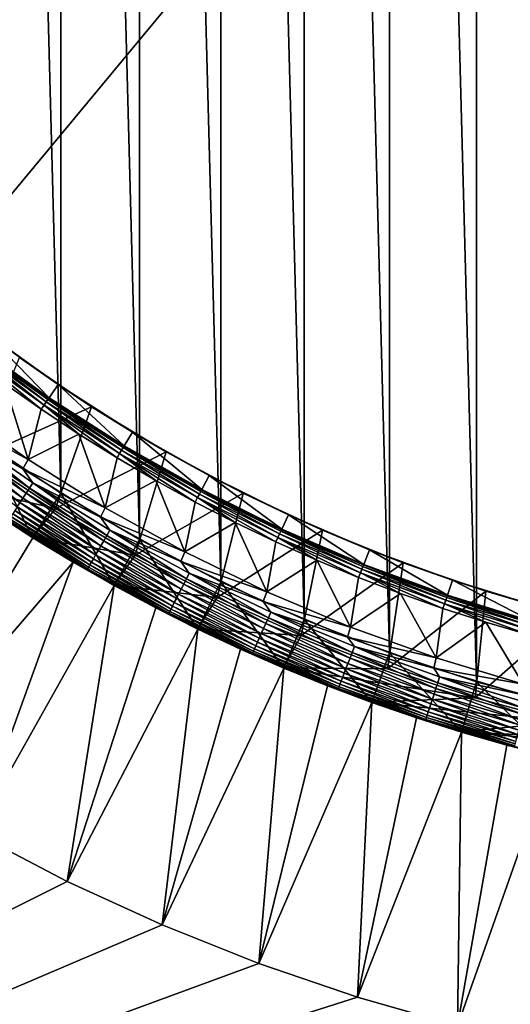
# Model space of a CAD drawing. Header units: metres. Extents: x -24 to 236, y -24 to 24.
# Tile 173 of 256: x 150.94 to 155.6, y -18.72 to -9.36. Entities that reach past the tile are written whole.
import ezdxf

# ---------------------------------------------------------------- set-up
doc = ezdxf.new("R2010")
doc.units = ezdxf.units.M
doc.layers.add('solid_10392024', color=7, linetype='CONTINUOUS')

msp = doc.modelspace()

# ---------------------------------------------------------------- linework, layer by layer
at = {"layer": 'solid_10392024'}
for points in [[(140.5, -23.5), (140.5, 23.5), (179.5, 23.5)], [(179.5, -23.5), (140.5, -23.5), (179.5, 23.5)], [(156.119751, -15.882889, 45.650002), (156.119751, 15.882889, 45.650002), (155.279755, 15.653799, 45.650002)], [(155.279755, -15.653799, 45.650002), (155.279755, 15.653799, 45.650002), (154.453445, 15.38045, 45.650002)], [(155.279755, -15.653799, 45.650002), (156.119751, -15.882889, 45.650002), (155.279755, 15.653799, 45.650002)], [(154.453445, -15.38045, 45.650002), (154.453445, 15.38045, 45.650002), (153.642838, 15.063484, 45.650002)], [(154.453445, -15.38045, 45.650002), (155.279755, -15.653799, 45.650002), (154.453445, 15.38045, 45.650002)], [(153.642838, -15.063484, 45.650002), (153.642838, 15.063484, 45.650002), (152.849976, 14.703731, 45.650002)], [(153.642838, -15.063484, 45.650002), (154.453445, -15.38045, 45.650002), (153.642838, 15.063484, 45.650002)], [(152.849976, -14.703731, 45.650002), (152.849976, 14.703731, 45.650002), (152.077759, 14.302468, 45.650002)], [(152.849976, -14.703731, 45.650002), (153.642838, -15.063484, 45.650002), (152.849976, 14.703731, 45.650002)], [(152.077759, -14.302468, 45.650002), (152.077759, 14.302468, 45.650002), (151.327484, 13.860375, 45.650002)], [(152.077759, -14.302468, 45.650002), (152.849976, -14.703731, 45.650002), (152.077759, 14.302468, 45.650002)], [(151.327484, -13.860375, 45.650002), (151.327484, 13.860375, 45.650002), (150.602234, 13.379261, 45.650002)], [(151.327484, -13.860375, 45.650002), (152.077759, -14.302468, 45.650002), (151.327484, 13.860375, 45.650002)], [(150.602234, -13.379261, 45.650002), (151.327484, -13.860375, 45.650002), (150.602234, 13.379261, 45.650002)], [(150.61972, -12.339368, 30.592821), (150.529083, -12.4589, 30.592821), (151.217484, -12.953371, 30.592821)], [(150.61972, -12.339368, 30.592821), (151.217484, -12.953371, 30.592821), (151.301651, -12.82922, 30.592821)], [(150.61972, -12.339368, 30.592821), (151.301651, -12.82922, 30.592821), (150.934662, -12.572571, 33.650002)], [(150.476624, -12.527784, 30.999844), (151.168839, -13.024996, 30.999844), (150.499359, -12.497871, 30.902037)], [(150.476624, -12.527784, 30.999844), (150.791718, -12.819569, 31.092821), (151.142242, -13.064222, 31.092821)], [(150.476624, -12.527784, 30.999844), (151.142242, -13.064222, 31.092821), (151.168839, -13.024996, 30.999844)], [(150.499359, -12.497871, 30.902037), (151.189926, -12.993896, 30.902037), (150.515793, -12.476271, 30.800835)], [(151.168839, -13.024996, 30.999844), (151.189926, -12.993896, 30.902037), (150.499359, -12.497871, 30.902037)], [(150.515793, -12.476271, 30.800835), (151.205154, -12.971437, 30.800835), (150.525711, -12.463218, 30.69735)], [(151.189926, -12.993896, 30.902037), (151.205154, -12.971437, 30.800835), (150.515793, -12.476271, 30.800835)], [(150.525711, -12.463218, 30.69735), (151.214355, -12.957867, 30.69735), (150.529083, -12.4589, 30.592821)], [(151.205154, -12.971437, 30.800835), (151.214355, -12.957867, 30.69735), (150.525711, -12.463218, 30.69735)], [(151.214355, -12.957867, 30.69735), (151.217484, -12.953371, 30.592821), (150.529083, -12.4589, 30.592821)], [(150.934662, -12.572571, 33.650002), (151.62056, -13.039742, 33.650002), (150.545547, -13.522693, 32.650002)], [(151.301651, -12.82922, 30.592821), (151.62056, -13.039742, 33.650002), (150.934662, -12.572571, 33.650002)], [(150.791718, -12.819569, 31.092821), (150.309143, -13.044147, 31.9), (151.016891, -13.541283, 31.9)], [(151.142242, -13.064222, 31.092821), (150.791718, -12.819569, 31.092821), (151.016891, -13.541283, 31.9)], [(151.301651, -12.82922, 30.592821), (151.217484, -12.953371, 30.592821), (151.93161, -13.409826, 30.592821)], [(151.301651, -12.82922, 30.592821), (151.93161, -13.409826, 30.592821), (152.008743, -13.281178, 30.592821)], [(151.301651, -12.82922, 30.592821), (152.008743, -13.281178, 30.592821), (151.62056, -13.039742, 33.650002)], [(151.168839, -13.024996, 30.999844), (151.886948, -13.484003, 30.999844), (151.189926, -12.993896, 30.902037)], [(151.189926, -12.993896, 30.902037), (151.906311, -13.451808, 30.902037), (151.205154, -12.971437, 30.800835)], [(151.886948, -13.484003, 30.999844), (151.906311, -13.451808, 30.902037), (151.189926, -12.993896, 30.902037)], [(151.205154, -12.971437, 30.800835), (151.920303, -13.428557, 30.800835), (151.214355, -12.957867, 30.69735)], [(151.906311, -13.451808, 30.902037), (151.920303, -13.428557, 30.800835), (151.205154, -12.971437, 30.800835)], [(151.214355, -12.957867, 30.69735), (151.928757, -13.414509, 30.69735), (151.217484, -12.953371, 30.592821)], [(151.920303, -13.428557, 30.800835), (151.928757, -13.414509, 30.69735), (151.214355, -12.957867, 30.69735)], [(151.928757, -13.414509, 30.69735), (151.93161, -13.409826, 30.592821), (151.217484, -12.953371, 30.592821)], [(151.016891, -13.541283, 31.9), (150.309143, -13.044147, 31.9), (150.255203, -13.128646, 31.9)], [(151.62056, -13.039742, 33.650002), (151.277817, -14.006197, 32.650002), (150.545547, -13.522693, 32.650002)], [(151.499252, -13.299294, 31.092821), (151.142242, -13.064222, 31.092821), (151.016891, -13.541283, 31.9)], [(151.168839, -13.024996, 30.999844), (151.142242, -13.064222, 31.092821), (151.499252, -13.299294, 31.092821)], [(151.168839, -13.024996, 30.999844), (151.499252, -13.299294, 31.092821), (151.862518, -13.524612, 31.092821)], [(151.168839, -13.024996, 30.999844), (151.862518, -13.524612, 31.092821), (151.886948, -13.484003, 30.999844)], [(151.62056, -13.039742, 33.650002), (152.330566, -13.469591, 33.650002), (151.277817, -14.006197, 32.650002)], [(152.008743, -13.281178, 30.592821), (152.330566, -13.469591, 33.650002), (151.62056, -13.039742, 33.650002)], [(151.016891, -13.541283, 31.9), (150.255203, -13.128646, 31.9), (150.968201, -13.628978, 31.9)], [(150.354294, -13.276186, 31.896355), (150.968201, -13.628978, 31.9), (150.255203, -13.128646, 31.9)], [(150.354294, -13.276186, 31.896355), (150.319336, -13.324281, 31.885456), (151.029953, -13.812667, 31.885456)], [(151.062332, -13.762809, 31.896355), (150.968201, -13.628978, 31.9), (150.354294, -13.276186, 31.896355)], [(151.062332, -13.762809, 31.896355), (150.354294, -13.276186, 31.896355), (151.029953, -13.812667, 31.885456)], [(152.008743, -13.281178, 30.592821), (151.93161, -13.409826, 30.592821), (152.669388, -13.826949, 30.592821)], [(152.008743, -13.281178, 30.592821), (152.669388, -13.826949, 30.592821), (152.739807, -13.694507, 30.592821)], [(152.008743, -13.281178, 30.592821), (152.739807, -13.694507, 30.592821), (152.330566, -13.469591, 33.650002)], [(150.285431, -13.37096, 31.867466), (150.253036, -13.415543, 31.842644), (150.968506, -13.907273, 31.842644)], [(150.319336, -13.324281, 31.885456), (150.285431, -13.37096, 31.867466), (150.99852, -13.861057, 31.867466)], [(150.99852, -13.861057, 31.867466), (150.285431, -13.37096, 31.867466), (150.968506, -13.907273, 31.842644)], [(150.602234, -13.379261, 45.650002), (150.314896, -13.78845, 45.150002), (151.062317, -14.284269, 45.150002)], [(151.029953, -13.812667, 31.885456), (150.319336, -13.324281, 31.885456), (150.99852, -13.861057, 31.867466)], [(150.602234, -13.379261, 45.650002), (151.062317, -14.284269, 45.150002), (151.327484, -13.860375, 45.650002)], [(151.499252, -13.299294, 31.092821), (151.016891, -13.541283, 31.9), (151.75061, -14.000347, 31.9)], [(151.862518, -13.524612, 31.092821), (151.499252, -13.299294, 31.092821), (151.75061, -14.000347, 31.9)], [(150.253036, -13.415543, 31.842644), (150.222641, -13.457376, 31.811354), (150.940353, -13.95064, 31.811354)], [(150.940353, -13.95064, 31.811354), (150.222641, -13.457376, 31.811354), (150.914444, -13.990524, 31.774055)], [(150.968506, -13.907273, 31.842644), (150.253036, -13.415543, 31.842644), (150.940353, -13.95064, 31.811354)], [(152.330566, -13.469591, 33.650002), (152.03479, -14.450091, 32.650002), (151.277817, -14.006197, 32.650002)], [(151.886948, -13.484003, 30.999844), (152.628845, -13.90346, 30.999844), (151.906311, -13.451808, 30.902037)], [(151.906311, -13.451808, 30.902037), (152.646454, -13.870263, 30.902037), (151.920303, -13.428557, 30.800835)], [(152.628845, -13.90346, 30.999844), (152.646454, -13.870263, 30.902037), (151.906311, -13.451808, 30.902037)], [(151.920303, -13.428557, 30.800835), (152.659164, -13.84629, 30.800835), (151.928757, -13.414509, 30.69735)], [(152.646454, -13.870263, 30.902037), (152.659164, -13.84629, 30.800835), (151.920303, -13.428557, 30.800835)], [(151.928757, -13.414509, 30.69735), (152.66684, -13.831803, 30.69735), (151.93161, -13.409826, 30.592821)], [(152.659164, -13.84629, 30.800835), (152.66684, -13.831803, 30.69735), (151.928757, -13.414509, 30.69735)], [(152.66684, -13.831803, 30.69735), (152.669388, -13.826949, 30.592821), (151.93161, -13.409826, 30.592821)], [(152.330566, -13.469591, 33.650002), (153.062439, -13.860745, 33.650002), (152.03479, -14.450091, 32.650002)], [(152.739807, -13.694507, 30.592821), (153.062439, -13.860745, 33.650002), (152.330566, -13.469591, 33.650002)], [(150.545547, -13.522693, 32.650002), (151.277817, -14.006197, 32.650002), (150.310501, -13.785354, 32.650002)], [(151.75061, -14.000347, 31.9), (151.016891, -13.541283, 31.9), (150.968201, -13.628978, 31.9)], [(152.231735, -13.74001, 31.092821), (151.862518, -13.524612, 31.092821), (151.75061, -14.000347, 31.9)], [(151.886948, -13.484003, 30.999844), (151.862518, -13.524612, 31.092821), (152.231735, -13.74001, 31.092821)], [(151.886948, -13.484003, 30.999844), (152.231735, -13.74001, 31.092821), (152.606659, -13.945332, 31.092821)], [(151.886948, -13.484003, 30.999844), (152.606659, -13.945332, 31.092821), (152.628845, -13.90346, 30.999844)], [(151.75061, -14.000347, 31.9), (150.968201, -13.628978, 31.9), (151.706818, -14.09061, 31.9)], [(151.062332, -13.762809, 31.896355), (151.706818, -14.09061, 31.9), (150.968201, -13.628978, 31.9)], [(152.231735, -13.74001, 31.092821), (151.75061, -14.000347, 31.9), (152.507248, -14.419477, 31.9)], [(152.606659, -13.945332, 31.092821), (152.231735, -13.74001, 31.092821), (152.507248, -14.419477, 31.9)], [(152.739807, -13.694507, 30.592821), (152.669388, -13.826949, 30.592821), (153.428696, -14.203531, 30.592821)], [(152.739807, -13.694507, 30.592821), (153.428696, -14.203531, 30.592821), (153.491714, -14.067415, 30.592821)], [(152.739807, -13.694507, 30.592821), (153.491714, -14.067415, 30.592821), (153.062439, -13.860745, 33.650002)], [(151.277817, -14.006197, 32.650002), (151.057983, -14.281544, 32.650002), (150.310501, -13.785354, 32.650002)], [(150.314896, -13.78845, 45.150002), (150.310501, -13.785354, 32.650002), (151.057983, -14.281544, 32.650002)], [(151.062317, -14.284269, 45.150002), (150.314896, -13.78845, 45.150002), (151.057983, -14.281544, 32.650002)], [(151.029953, -13.812667, 31.885456), (150.99852, -13.861057, 31.867466), (151.736298, -14.313162, 31.867466)], [(151.062332, -13.762809, 31.896355), (151.029953, -13.812667, 31.885456), (151.765137, -14.263193, 31.885456)], [(151.765137, -14.263193, 31.885456), (151.029953, -13.812667, 31.885456), (151.736298, -14.313162, 31.867466)], [(151.794861, -14.211709, 31.896355), (151.706818, -14.09061, 31.9), (151.062332, -13.762809, 31.896355)], [(151.794861, -14.211709, 31.896355), (151.062332, -13.762809, 31.896355), (151.765137, -14.263193, 31.885456)], [(152.646454, -13.870263, 30.902037), (153.408157, -14.248034, 30.902037), (152.659164, -13.84629, 30.800835)], [(152.659164, -13.84629, 30.800835), (153.419556, -14.223408, 30.800835), (152.66684, -13.831803, 30.69735)], [(153.408157, -14.248034, 30.902037), (153.419556, -14.223408, 30.800835), (152.659164, -13.84629, 30.800835)], [(152.66684, -13.831803, 30.69735), (153.426437, -14.208528, 30.69735), (152.669388, -13.826949, 30.592821)], [(153.419556, -14.223408, 30.800835), (153.426437, -14.208528, 30.69735), (152.66684, -13.831803, 30.69735)], [(153.426437, -14.208528, 30.69735), (153.428696, -14.203531, 30.592821), (152.669388, -13.826949, 30.592821)], [(150.968506, -13.907273, 31.842644), (150.940353, -13.95064, 31.811354), (151.682892, -14.405666, 31.811354)], [(150.99852, -13.861057, 31.867466), (150.968506, -13.907273, 31.842644), (151.70874, -14.360886, 31.842644)], [(151.70874, -14.360886, 31.842644), (150.968506, -13.907273, 31.842644), (151.682892, -14.405666, 31.811354)], [(151.736298, -14.313162, 31.867466), (150.99852, -13.861057, 31.867466), (151.70874, -14.360886, 31.842644)], [(151.327484, -13.860375, 45.650002), (151.062317, -14.284269, 45.150002), (151.835464, -14.73984, 45.150002)], [(151.327484, -13.860375, 45.650002), (151.835464, -14.73984, 45.150002), (152.077759, -14.302468, 45.650002)], [(153.062439, -13.860745, 33.650002), (152.814514, -14.853246, 32.650002), (152.03479, -14.450091, 32.650002)], [(152.987, -14.140425, 31.092821), (152.606659, -13.945332, 31.092821), (152.507248, -14.419477, 31.9)], [(152.628845, -13.90346, 30.999844), (152.606659, -13.945332, 31.092821), (152.987, -14.140425, 31.092821)], [(152.628845, -13.90346, 30.999844), (153.39238, -14.282135, 30.999844), (152.646454, -13.870263, 30.902037)], [(152.628845, -13.90346, 30.999844), (152.987, -14.140425, 31.092821), (153.372482, -14.325148, 31.092821)], [(152.628845, -13.90346, 30.999844), (153.372482, -14.325148, 31.092821), (153.39238, -14.282135, 30.999844)], [(153.39238, -14.282135, 30.999844), (153.408157, -14.248034, 30.902037), (152.646454, -13.870263, 30.902037)], [(153.062439, -13.860745, 33.650002), (153.81427, -14.212207, 33.650002), (152.814514, -14.853246, 32.650002)], [(153.491714, -14.067415, 30.592821), (153.81427, -14.212207, 33.650002), (153.062439, -13.860745, 33.650002)], [(150.89119, -14.026342, 31.731291), (150.870911, -14.057571, 31.683683), (151.619141, -14.516086, 31.683683)], [(150.914444, -13.990524, 31.774055), (150.89119, -14.026342, 31.731291), (151.637756, -14.483838, 31.731291)], [(151.637756, -14.483838, 31.731291), (150.89119, -14.026342, 31.731291), (151.619141, -14.516086, 31.683683)], [(150.940353, -13.95064, 31.811354), (150.914444, -13.990524, 31.774055), (151.659103, -14.446852, 31.774055)], [(151.659103, -14.446852, 31.774055), (150.914444, -13.990524, 31.774055), (151.637756, -14.483838, 31.731291)], [(151.682892, -14.405666, 31.811354), (150.940353, -13.95064, 31.811354), (151.659103, -14.446852, 31.774055)], [(151.277817, -14.006197, 32.650002), (152.03479, -14.450091, 32.650002), (151.057983, -14.281544, 32.650002)], [(152.507248, -14.419477, 31.9), (151.75061, -14.000347, 31.9), (151.706818, -14.09061, 31.9)], [(151.062408, -14.284325, 7.2), (150.685318, -14.04134, 7.2), (149.658768, -16.591002, 4.5)], [(150.685318, -14.04134, 31.4), (150.685318, -14.04134, 7.2), (151.062408, -14.284325, 7.2)], [(150.685318, -14.04134, 31.4), (151.062408, -14.284325, 7.2), (151.445831, -14.517186, 7.2)], [(151.445831, -14.517186, 31.4), (150.685318, -14.04134, 31.4), (151.445831, -14.517186, 7.2)], [(150.824768, -14.128609, 31.459608), (150.685318, -14.04134, 31.4), (151.445831, -14.517186, 31.4)], [(150.830673, -14.119534, 31.519072), (150.824768, -14.128609, 31.459608), (151.576782, -14.58944, 31.459608)], [(151.576782, -14.58944, 31.459608), (150.824768, -14.128609, 31.459608), (151.445831, -14.517186, 31.4)], [(150.840424, -14.10451, 31.576794), (150.830673, -14.119534, 31.519072), (151.582199, -14.58007, 31.519072)], [(151.582199, -14.58007, 31.519072), (150.830673, -14.119534, 31.519072), (151.576782, -14.58944, 31.459608)], [(150.853897, -14.083755, 31.631933), (150.840424, -14.10451, 31.576794), (151.591156, -14.564556, 31.576794)], [(151.591156, -14.564556, 31.576794), (150.840424, -14.10451, 31.576794), (151.582199, -14.58007, 31.519072)], [(150.870911, -14.057571, 31.683683), (150.853897, -14.083755, 31.631933), (151.603531, -14.543123, 31.631933)], [(151.603531, -14.543123, 31.631933), (150.853897, -14.083755, 31.631933), (151.591156, -14.564556, 31.576794)], [(151.619141, -14.516086, 31.683683), (150.870911, -14.057571, 31.683683), (151.603531, -14.543123, 31.631933)], [(152.507248, -14.419477, 31.9), (151.706818, -14.09061, 31.9), (152.468765, -14.512166, 31.9)], [(151.794861, -14.211709, 31.896355), (152.468765, -14.512166, 31.9), (151.706818, -14.09061, 31.9)], [(153.491714, -14.067415, 30.592821), (153.428696, -14.203531, 30.592821), (154.207306, -14.538473, 30.592821)], [(153.491714, -14.067415, 30.592821), (154.207306, -14.538473, 30.592821), (154.262848, -14.399126, 30.592821)], [(153.491714, -14.067415, 30.592821), (154.262848, -14.399126, 30.592821), (153.81427, -14.212207, 33.650002)], [(151.794861, -14.211709, 31.896355), (151.765137, -14.263193, 31.885456), (152.522903, -14.674624, 31.885456)], [(152.549896, -14.621656, 31.896355), (152.468765, -14.512166, 31.9), (151.794861, -14.211709, 31.896355)], [(152.549896, -14.621656, 31.896355), (151.794861, -14.211709, 31.896355), (152.522903, -14.674624, 31.885456)], [(152.987, -14.140425, 31.092821), (152.507248, -14.419477, 31.9), (153.28511, -14.797715, 31.9)], [(153.81427, -14.212207, 33.650002), (153.614227, -15.214203, 32.650002), (152.814514, -14.853246, 32.650002)], [(153.372482, -14.325148, 31.092821), (152.987, -14.140425, 31.092821), (153.28511, -14.797715, 31.9)], [(153.408157, -14.248034, 30.902037), (154.189194, -14.584013, 30.902037), (153.419556, -14.223408, 30.800835)], [(153.419556, -14.223408, 30.800835), (154.199234, -14.558806, 30.800835), (153.426437, -14.208528, 30.69735)], [(154.189194, -14.584013, 30.902037), (154.199234, -14.558806, 30.800835), (153.419556, -14.223408, 30.800835)], [(153.426437, -14.208528, 30.69735), (154.205307, -14.543574, 30.69735), (153.428696, -14.203531, 30.592821)], [(154.199234, -14.558806, 30.800835), (154.205307, -14.543574, 30.69735), (153.426437, -14.208528, 30.69735)], [(154.205307, -14.543574, 30.69735), (154.207306, -14.538473, 30.592821), (153.428696, -14.203531, 30.592821)], [(153.81427, -14.212207, 33.650002), (154.583893, -14.52294, 33.650002), (153.614227, -15.214203, 32.650002)], [(154.262848, -14.399126, 30.592821), (154.583893, -14.52294, 33.650002), (153.81427, -14.212207, 33.650002)], [(151.445831, -14.517186, 7.2), (151.062408, -14.284325, 7.2), (149.658768, -16.591002, 4.5)], [(152.03479, -14.450091, 32.650002), (151.830887, -14.737297, 32.650002), (151.057983, -14.281544, 32.650002)], [(151.062317, -14.284269, 45.150002), (151.057983, -14.281544, 32.650002), (151.830887, -14.737297, 32.650002)], [(151.835464, -14.73984, 45.150002), (151.062317, -14.284269, 45.150002), (151.830887, -14.737297, 32.650002)], [(151.736298, -14.313162, 31.867466), (151.70874, -14.360886, 31.842644), (152.471695, -14.775135, 31.842644)], [(151.765137, -14.263193, 31.885456), (151.736298, -14.313162, 31.867466), (152.496704, -14.726035, 31.867466)], [(152.496704, -14.726035, 31.867466), (151.736298, -14.313162, 31.867466), (152.471695, -14.775135, 31.842644)], [(152.522903, -14.674624, 31.885456), (151.765137, -14.263193, 31.885456), (152.496704, -14.726035, 31.867466)], [(152.077759, -14.302468, 45.650002), (151.835464, -14.73984, 45.150002), (152.631256, -15.153356, 45.150002)], [(152.077759, -14.302468, 45.650002), (152.631256, -15.153356, 45.150002), (152.849976, -14.703731, 45.650002)], [(153.39238, -14.282135, 30.999844), (153.372482, -14.325148, 31.092821), (153.762833, -14.499363, 31.092821)], [(153.39238, -14.282135, 30.999844), (154.175293, -14.618918, 30.999844), (153.408157, -14.248034, 30.902037)], [(153.39238, -14.282135, 30.999844), (153.762833, -14.499363, 31.092821), (154.157745, -14.662945, 31.092821)], [(153.39238, -14.282135, 30.999844), (154.157745, -14.662945, 31.092821), (154.175293, -14.618918, 30.999844)], [(154.175293, -14.618918, 30.999844), (154.189194, -14.584013, 30.902037), (153.408157, -14.248034, 30.902037)], [(151.682892, -14.405666, 31.811354), (151.659103, -14.446852, 31.774055), (152.42662, -14.863582, 31.774055)], [(151.70874, -14.360886, 31.842644), (151.682892, -14.405666, 31.811354), (152.448212, -14.821209, 31.811354)], [(152.448212, -14.821209, 31.811354), (151.682892, -14.405666, 31.811354), (152.42662, -14.863582, 31.774055)], [(152.471695, -14.775135, 31.842644), (151.70874, -14.360886, 31.842644), (152.448212, -14.821209, 31.811354)], [(153.762833, -14.499363, 31.092821), (153.372482, -14.325148, 31.092821), (153.28511, -14.797715, 31.9)], [(154.262848, -14.399126, 30.592821), (154.207306, -14.538473, 30.592821), (155.002975, -14.830788, 30.592821)], [(154.262848, -14.399126, 30.592821), (155.002975, -14.830788, 30.592821), (155.050858, -14.688626, 30.592821)], [(154.262848, -14.399126, 30.592821), (155.050858, -14.688626, 30.592821), (154.583893, -14.52294, 33.650002)], [(151.637756, -14.483838, 31.731291), (151.619141, -14.516086, 31.683683), (152.390335, -14.934813, 31.683683)], [(151.659103, -14.446852, 31.774055), (151.637756, -14.483838, 31.731291), (152.407242, -14.901635, 31.731291)], [(152.407242, -14.901635, 31.731291), (151.637756, -14.483838, 31.731291), (152.390335, -14.934813, 31.683683)], [(152.42662, -14.863582, 31.774055), (151.659103, -14.446852, 31.774055), (152.407242, -14.901635, 31.731291)], [(152.03479, -14.450091, 32.650002), (152.814514, -14.853246, 32.650002), (151.830887, -14.737297, 32.650002)], [(153.28511, -14.797715, 31.9), (152.507248, -14.419477, 31.9), (152.468765, -14.512166, 31.9)], [(153.762833, -14.499363, 31.092821), (153.28511, -14.797715, 31.9), (154.082413, -15.13422, 31.9)], [(154.157745, -14.662945, 31.092821), (153.762833, -14.499363, 31.092821), (154.082413, -15.13422, 31.9)], [(151.445831, -14.517186, 7.2), (149.658768, -16.591002, 4.5), (150.512375, -17.093496, 4.5)], [(151.835312, -14.739758, 7.2), (151.445831, -14.517186, 7.2), (150.512375, -17.093496, 4.5)], [(151.445831, -14.517186, 31.4), (151.445831, -14.517186, 7.2), (151.835312, -14.739758, 7.2)], [(151.445831, -14.517186, 31.4), (151.835312, -14.739758, 7.2), (152.230591, -14.951882, 7.2)], [(152.230591, -14.951882, 31.4), (151.445831, -14.517186, 31.4), (152.230591, -14.951882, 7.2)], [(151.576782, -14.58944, 31.459608), (151.445831, -14.517186, 31.4), (152.230591, -14.951882, 31.4)], [(151.582199, -14.58007, 31.519072), (151.576782, -14.58944, 31.459608), (152.351883, -15.010283, 31.459608)], [(152.351883, -15.010283, 31.459608), (151.576782, -14.58944, 31.459608), (152.230591, -14.951882, 31.4)], [(151.591156, -14.564556, 31.576794), (151.582199, -14.58007, 31.519072), (152.356796, -15.000643, 31.519072)], [(152.356796, -15.000643, 31.519072), (151.582199, -14.58007, 31.519072), (152.351883, -15.010283, 31.459608)], [(151.603531, -14.543123, 31.631933), (151.591156, -14.564556, 31.576794), (152.364929, -14.984681, 31.576794)], [(152.364929, -14.984681, 31.576794), (151.591156, -14.564556, 31.576794), (152.356796, -15.000643, 31.519072)], [(151.619141, -14.516086, 31.683683), (151.603531, -14.543123, 31.631933), (152.37616, -14.96263, 31.631933)], [(152.37616, -14.96263, 31.631933), (151.603531, -14.543123, 31.631933), (152.364929, -14.984681, 31.576794)], [(152.390335, -14.934813, 31.683683), (151.619141, -14.516086, 31.683683), (152.37616, -14.96263, 31.631933)], [(153.28511, -14.797715, 31.9), (152.468765, -14.512166, 31.9), (153.251877, -14.892456, 31.9)], [(152.549896, -14.621656, 31.896355), (153.251877, -14.892456, 31.9), (152.468765, -14.512166, 31.9)], [(154.583893, -14.52294, 33.650002), (154.432495, -15.532308, 32.650002), (153.614227, -15.214203, 32.650002)], [(154.175293, -14.618918, 30.999844), (154.975281, -14.912822, 30.999844), (154.189194, -14.584013, 30.902037)], [(154.189194, -14.584013, 30.902037), (154.987289, -14.877214, 30.902037), (154.199234, -14.558806, 30.800835)], [(154.975281, -14.912822, 30.999844), (154.987289, -14.877214, 30.902037), (154.189194, -14.584013, 30.902037)], [(154.199234, -14.558806, 30.800835), (154.995941, -14.851501, 30.800835), (154.205307, -14.543574, 30.69735)], [(154.987289, -14.877214, 30.902037), (154.995941, -14.851501, 30.800835), (154.199234, -14.558806, 30.800835)], [(154.205307, -14.543574, 30.69735), (155.001175, -14.835963, 30.69735), (154.207306, -14.538473, 30.592821)], [(154.995941, -14.851501, 30.800835), (155.001175, -14.835963, 30.69735), (154.205307, -14.543574, 30.69735)], [(155.001175, -14.835963, 30.69735), (155.002975, -14.830788, 30.592821), (154.207306, -14.538473, 30.592821)], [(154.583893, -14.52294, 33.650002), (155.368896, -14.791985, 33.650002), (154.432495, -15.532308, 32.650002)], [(155.050858, -14.688626, 30.592821), (155.368896, -14.791985, 33.650002), (154.583893, -14.52294, 33.650002)], [(152.522903, -14.674624, 31.885456), (152.496704, -14.726035, 31.867466), (153.277695, -15.098545, 31.867466)], [(152.549896, -14.621656, 31.896355), (152.522903, -14.674624, 31.885456), (153.301163, -15.045835, 31.885456)], [(153.301163, -15.045835, 31.885456), (152.522903, -14.674624, 31.885456), (153.277695, -15.098545, 31.867466)], [(153.325348, -14.991526, 31.896355), (153.251877, -14.892456, 31.9), (152.549896, -14.621656, 31.896355)], [(153.325348, -14.991526, 31.896355), (152.549896, -14.621656, 31.896355), (153.301163, -15.045835, 31.885456)], [(154.556961, -14.815772, 31.092821), (154.157745, -14.662945, 31.092821), (154.082413, -15.13422, 31.9)], [(154.175293, -14.618918, 30.999844), (154.157745, -14.662945, 31.092821), (154.556961, -14.815772, 31.092821)], [(154.175293, -14.618918, 30.999844), (154.556961, -14.815772, 31.092821), (154.960159, -14.957733, 31.092821)], [(154.175293, -14.618918, 30.999844), (154.960159, -14.957733, 31.092821), (154.975281, -14.912822, 30.999844)], [(155.050858, -14.688626, 30.592821), (155.002975, -14.830788, 30.592821), (155.813263, -15.079575, 30.592821)], [(155.050858, -14.688626, 30.592821), (155.813263, -15.079575, 30.592821), (155.853256, -14.935008, 30.592821)], [(155.050858, -14.688626, 30.592821), (155.853256, -14.935008, 30.592821), (155.368896, -14.791985, 33.650002)], [(151.835312, -14.739758, 7.2), (150.512375, -17.093496, 4.5), (151.390289, -17.552074, 4.5)], [(152.230591, -14.951882, 7.2), (151.835312, -14.739758, 7.2), (151.390289, -17.552074, 4.5)], [(152.814514, -14.853246, 32.650002), (152.626923, -15.151241, 32.650002), (151.830887, -14.737297, 32.650002)], [(151.835464, -14.73984, 45.150002), (151.830887, -14.737297, 32.650002), (152.626923, -15.151241, 32.650002)], [(152.631256, -15.153356, 45.150002), (151.835464, -14.73984, 45.150002), (152.626923, -15.151241, 32.650002)], [(152.471695, -14.775135, 31.842644), (152.448212, -14.821209, 31.811354), (153.234253, -15.196126, 31.811354)], [(152.496704, -14.726035, 31.867466), (152.471695, -14.775135, 31.842644), (153.25528, -15.148888, 31.842644)], [(153.25528, -15.148888, 31.842644), (152.471695, -14.775135, 31.842644), (153.234253, -15.196126, 31.811354)], [(153.277695, -15.098545, 31.867466), (152.496704, -14.726035, 31.867466), (153.25528, -15.148888, 31.842644)], [(152.849976, -14.703731, 45.650002), (152.631256, -15.153356, 45.150002), (153.44838, -15.524135, 45.150002)], [(152.849976, -14.703731, 45.650002), (153.44838, -15.524135, 45.150002), (153.642838, -15.063484, 45.650002)], [(152.42662, -14.863582, 31.774055), (152.407242, -14.901635, 31.731291), (153.19754, -15.278587, 31.731291)], [(152.448212, -14.821209, 31.811354), (152.42662, -14.863582, 31.774055), (153.214905, -15.239571, 31.774055)], [(153.214905, -15.239571, 31.774055), (152.42662, -14.863582, 31.774055), (153.19754, -15.278587, 31.731291)], [(153.234253, -15.196126, 31.811354), (152.448212, -14.821209, 31.811354), (153.214905, -15.239571, 31.774055)], [(152.814514, -14.853246, 32.650002), (153.614227, -15.214203, 32.650002), (152.626923, -15.151241, 32.650002)], [(154.082413, -15.13422, 31.9), (153.28511, -14.797715, 31.9), (153.251877, -14.892456, 31.9)], [(154.556961, -14.815772, 31.092821), (154.082413, -15.13422, 31.9), (154.896332, -15.427737, 31.9)], [(155.368896, -14.791985, 33.650002), (155.265976, -15.8063, 32.650002), (154.432495, -15.532308, 32.650002)], [(154.960159, -14.957733, 31.092821), (154.556961, -14.815772, 31.092821), (154.896332, -15.427737, 31.9)], [(154.975281, -14.912822, 30.999844), (155.790024, -15.162984, 30.999844), (154.987289, -14.877214, 30.902037)], [(154.987289, -14.877214, 30.902037), (155.800064, -15.12678, 30.902037), (154.995941, -14.851501, 30.800835)], [(155.790024, -15.162984, 30.999844), (155.800064, -15.12678, 30.902037), (154.987289, -14.877214, 30.902037)], [(154.995941, -14.851501, 30.800835), (155.807327, -15.100635, 30.800835), (155.001175, -14.835963, 30.69735)], [(155.800064, -15.12678, 30.902037), (155.807327, -15.100635, 30.800835), (154.995941, -14.851501, 30.800835)], [(155.001175, -14.835963, 30.69735), (155.811722, -15.084836, 30.69735), (155.002975, -14.830788, 30.592821)], [(155.807327, -15.100635, 30.800835), (155.811722, -15.084836, 30.69735), (155.001175, -14.835963, 30.69735)], [(155.811722, -15.084836, 30.69735), (155.813263, -15.079575, 30.592821), (155.002975, -14.830788, 30.592821)], [(155.368896, -14.791985, 33.650002), (156.167297, -15.018668, 33.650002), (155.265976, -15.8063, 32.650002)], [(155.853256, -14.935008, 30.592821), (156.167297, -15.018668, 33.650002), (155.368896, -14.791985, 33.650002)], [(152.631378, -15.153409, 7.2), (152.230591, -14.951882, 7.2), (151.390289, -17.552074, 4.5)], [(152.230591, -14.951882, 31.4), (152.230591, -14.951882, 7.2), (152.631378, -15.153409, 7.2)], [(152.230591, -14.951882, 31.4), (152.631378, -15.153409, 7.2), (153.037369, -15.344196, 7.2)], [(153.037369, -15.344196, 31.4), (152.230591, -14.951882, 31.4), (153.037369, -15.344196, 7.2)], [(152.351883, -15.010283, 31.459608), (152.230591, -14.951882, 31.4), (153.037369, -15.344196, 31.4)], [(152.37616, -14.96263, 31.631933), (152.364929, -14.984681, 31.576794), (153.159622, -15.363734, 31.576794)], [(152.390335, -14.934813, 31.683683), (152.37616, -14.96263, 31.631933), (153.169693, -15.341125, 31.631933)], [(153.169693, -15.341125, 31.631933), (152.37616, -14.96263, 31.631933), (153.159622, -15.363734, 31.576794)], [(152.407242, -14.901635, 31.731291), (152.390335, -14.934813, 31.683683), (153.182388, -15.312604, 31.683683)], [(153.182388, -15.312604, 31.683683), (152.390335, -14.934813, 31.683683), (153.169693, -15.341125, 31.631933)], [(153.19754, -15.278587, 31.731291), (152.407242, -14.901635, 31.731291), (153.182388, -15.312604, 31.683683)], [(154.082413, -15.13422, 31.9), (153.251877, -14.892456, 31.9), (154.054077, -15.230509, 31.9)], [(153.325348, -14.991526, 31.896355), (154.054077, -15.230509, 31.9), (153.251877, -14.892456, 31.9)], [(155.36705, -15.088724, 31.092821), (154.960159, -14.957733, 31.092821), (154.896332, -15.427737, 31.9)], [(154.975281, -14.912822, 30.999844), (154.960159, -14.957733, 31.092821), (155.36705, -15.088724, 31.092821)], [(154.975281, -14.912822, 30.999844), (155.36705, -15.088724, 31.092821), (155.777344, -15.208649, 31.092821)], [(154.975281, -14.912822, 30.999844), (155.777344, -15.208649, 31.092821), (155.790024, -15.162984, 30.999844)], [(152.356796, -15.000643, 31.519072), (152.351883, -15.010283, 31.459608), (153.147934, -15.389983, 31.459608)], [(153.147934, -15.389983, 31.459608), (152.351883, -15.010283, 31.459608), (153.037369, -15.344196, 31.4)], [(152.364929, -14.984681, 31.576794), (152.356796, -15.000643, 31.519072), (153.152344, -15.380099, 31.519072)], [(153.152344, -15.380099, 31.519072), (152.356796, -15.000643, 31.519072), (153.147934, -15.389983, 31.459608)], [(153.159622, -15.363734, 31.576794), (152.364929, -14.984681, 31.576794), (153.152344, -15.380099, 31.519072)], [(153.301163, -15.045835, 31.885456), (153.277695, -15.098545, 31.867466), (154.077103, -15.429671, 31.867466)], [(153.325348, -14.991526, 31.896355), (153.301163, -15.045835, 31.885456), (154.097778, -15.375805, 31.885456)], [(154.097778, -15.375805, 31.885456), (153.301163, -15.045835, 31.885456), (154.077103, -15.429671, 31.867466)], [(154.11908, -15.320305, 31.896355), (154.054077, -15.230509, 31.9), (153.325348, -14.991526, 31.896355)], [(154.11908, -15.320305, 31.896355), (153.325348, -14.991526, 31.896355), (154.097778, -15.375805, 31.885456)], [(153.642838, -15.063484, 45.650002), (153.44838, -15.524135, 45.150002), (154.283829, -15.850801, 45.150002)], [(153.642838, -15.063484, 45.650002), (154.283829, -15.850801, 45.150002), (154.453445, -15.38045, 45.650002)], [(156.167297, -15.018668, 33.650002), (156.113068, -16.035625, 32.650002), (155.265976, -15.8063, 32.650002)], [(152.631378, -15.153409, 7.2), (151.390289, -17.552074, 4.5), (152.290314, -17.965609, 4.5)], [(153.037369, -15.344196, 7.2), (152.631378, -15.153409, 7.2), (152.290314, -17.965609, 4.5)], [(153.614227, -15.214203, 32.650002), (153.443863, -15.52223, 32.650002), (152.626923, -15.151241, 32.650002)], [(152.631256, -15.153356, 45.150002), (152.626923, -15.151241, 32.650002), (153.443863, -15.52223, 32.650002)], [(153.44838, -15.524135, 45.150002), (152.631256, -15.153356, 45.150002), (153.443863, -15.52223, 32.650002)], [(153.25528, -15.148888, 31.842644), (153.234253, -15.196126, 31.811354), (154.038818, -15.529392, 31.811354)], [(153.277695, -15.098545, 31.867466), (153.25528, -15.148888, 31.842644), (154.057358, -15.481118, 31.842644)], [(154.057358, -15.481118, 31.842644), (153.25528, -15.148888, 31.842644), (154.038818, -15.529392, 31.811354)], [(154.077103, -15.429671, 31.867466), (153.277695, -15.098545, 31.867466), (154.057358, -15.481118, 31.842644)], [(154.896332, -15.427737, 31.9), (154.082413, -15.13422, 31.9), (154.054077, -15.230509, 31.9)], [(155.36705, -15.088724, 31.092821), (154.896332, -15.427737, 31.9), (155.724487, -15.677455, 31.9)], [(155.777344, -15.208649, 31.092821), (155.36705, -15.088724, 31.092821), (155.724487, -15.677455, 31.9)], [(153.214905, -15.239571, 31.774055), (153.19754, -15.278587, 31.731291), (154.00647, -15.613662, 31.731291)], [(153.234253, -15.196126, 31.811354), (153.214905, -15.239571, 31.774055), (154.02179, -15.573791, 31.774055)], [(154.02179, -15.573791, 31.774055), (153.214905, -15.239571, 31.774055), (154.00647, -15.613662, 31.731291)], [(154.038818, -15.529392, 31.811354), (153.234253, -15.196126, 31.811354), (154.02179, -15.573791, 31.774055)], [(153.614227, -15.214203, 32.650002), (154.432495, -15.532308, 32.650002), (153.443863, -15.52223, 32.650002)], [(154.896332, -15.427737, 31.9), (154.054077, -15.230509, 31.9), (154.873505, -15.525512, 31.9)], [(154.11908, -15.320305, 31.896355), (154.873505, -15.525512, 31.9), (154.054077, -15.230509, 31.9)], [(153.448318, -15.524107, 7.2), (153.037369, -15.344196, 7.2), (152.290314, -17.965609, 4.5)], [(153.037369, -15.344196, 31.4), (153.037369, -15.344196, 7.2), (153.448318, -15.524107, 7.2)], [(153.037369, -15.344196, 31.4), (153.448318, -15.524107, 7.2), (153.863892, -15.693014, 7.2)], [(153.863892, -15.693014, 31.4), (153.037369, -15.344196, 31.4), (153.863892, -15.693014, 7.2)], [(153.147934, -15.389983, 31.459608), (153.037369, -15.344196, 31.4), (153.863892, -15.693014, 31.4)], [(153.169693, -15.341125, 31.631933), (153.159622, -15.363734, 31.576794), (153.973068, -15.700676, 31.576794)], [(153.182388, -15.312604, 31.683683), (153.169693, -15.341125, 31.631933), (153.981949, -15.677571, 31.631933)], [(153.981949, -15.677571, 31.631933), (153.169693, -15.341125, 31.631933), (153.973068, -15.700676, 31.576794)], [(153.19754, -15.278587, 31.731291), (153.182388, -15.312604, 31.683683), (153.993134, -15.648425, 31.683683)], [(153.993134, -15.648425, 31.683683), (153.182388, -15.312604, 31.683683), (153.981949, -15.677571, 31.631933)], [(154.00647, -15.613662, 31.731291), (153.19754, -15.278587, 31.731291), (153.993134, -15.648425, 31.683683)], [(154.11908, -15.320305, 31.896355), (154.097778, -15.375805, 31.885456), (154.910583, -15.663631, 31.885456)], [(154.928955, -15.607093, 31.896355), (154.873505, -15.525512, 31.9), (154.11908, -15.320305, 31.896355)], [(154.928955, -15.607093, 31.896355), (154.11908, -15.320305, 31.896355), (154.910583, -15.663631, 31.885456)], [(153.152344, -15.380099, 31.519072), (153.147934, -15.389983, 31.459608), (153.962784, -15.727501, 31.459608)], [(153.962784, -15.727501, 31.459608), (153.147934, -15.389983, 31.459608), (153.863892, -15.693014, 31.4)], [(153.159622, -15.363734, 31.576794), (153.152344, -15.380099, 31.519072), (153.96666, -15.717401, 31.519072)], [(153.96666, -15.717401, 31.519072), (153.152344, -15.380099, 31.519072), (153.962784, -15.727501, 31.459608)], [(153.973068, -15.700676, 31.576794), (153.159622, -15.363734, 31.576794), (153.96666, -15.717401, 31.519072)], [(154.077103, -15.429671, 31.867466), (154.057358, -15.481118, 31.842644), (154.875717, -15.770916, 31.842644)], [(154.097778, -15.375805, 31.885456), (154.077103, -15.429671, 31.867466), (154.892746, -15.718506, 31.867466)], [(154.892746, -15.718506, 31.867466), (154.077103, -15.429671, 31.867466), (154.875717, -15.770916, 31.842644)], [(154.910583, -15.663631, 31.885456), (154.097778, -15.375805, 31.885456), (154.892746, -15.718506, 31.867466)], [(154.453445, -15.38045, 45.650002), (154.283829, -15.850801, 45.150002), (155.135452, -16.132534, 45.150002)], [(154.453445, -15.38045, 45.650002), (155.135452, -16.132534, 45.150002), (155.279755, -15.653799, 45.650002)], [(155.724487, -15.677455, 31.9), (154.896332, -15.427737, 31.9), (154.873505, -15.525512, 31.9)], [(153.448318, -15.524107, 7.2), (152.290314, -17.965609, 4.5), (153.210205, -18.333063, 4.5)], [(153.863892, -15.693014, 7.2), (153.448318, -15.524107, 7.2), (153.210205, -18.333063, 4.5)], [(155.265976, -15.8063, 32.650002), (154.279541, -15.849252, 32.650002), (153.443863, -15.52223, 32.650002)], [(153.44838, -15.524135, 45.150002), (153.443863, -15.52223, 32.650002), (154.279541, -15.849252, 32.650002)], [(154.432495, -15.532308, 32.650002), (155.265976, -15.8063, 32.650002), (153.443863, -15.52223, 32.650002)], [(154.283829, -15.850801, 45.150002), (153.44838, -15.524135, 45.150002), (154.279541, -15.849252, 32.650002)], [(154.038818, -15.529392, 31.811354), (154.02179, -15.573791, 31.774055), (154.845047, -15.865322, 31.774055)], [(154.057358, -15.481118, 31.842644), (154.038818, -15.529392, 31.811354), (154.859741, -15.820094, 31.811354)], [(154.859741, -15.820094, 31.811354), (154.038818, -15.529392, 31.811354), (154.845047, -15.865322, 31.774055)], [(154.875717, -15.770916, 31.842644), (154.057358, -15.481118, 31.842644), (154.859741, -15.820094, 31.811354)], [(155.724487, -15.677455, 31.9), (154.873505, -15.525512, 31.9), (155.708008, -15.7766, 31.9)], [(154.928955, -15.607093, 31.896355), (155.708008, -15.7766, 31.9), (154.873505, -15.525512, 31.9)], [(154.00647, -15.613662, 31.731291), (153.993134, -15.648425, 31.683683), (154.820343, -15.941355, 31.683683)], [(154.02179, -15.573791, 31.774055), (154.00647, -15.613662, 31.731291), (154.831848, -15.905941, 31.731291)], [(154.831848, -15.905941, 31.731291), (154.00647, -15.613662, 31.731291), (154.820343, -15.941355, 31.683683)], [(154.845047, -15.865322, 31.774055), (154.02179, -15.573791, 31.774055), (154.831848, -15.905941, 31.731291)], [(154.928955, -15.607093, 31.896355), (154.910583, -15.663631, 31.885456), (155.73732, -15.908525, 31.885456)], [(155.752716, -15.851102, 31.896355), (155.708008, -15.7766, 31.9), (154.928955, -15.607093, 31.896355)], [(155.752716, -15.851102, 31.896355), (154.928955, -15.607093, 31.896355), (155.73732, -15.908525, 31.885456)], [(154.283829, -15.8508, 7.2), (153.863892, -15.693014, 7.2), (153.210205, -18.333063, 4.5)], [(153.863892, -15.693014, 31.4), (153.863892, -15.693014, 7.2), (154.283829, -15.8508, 7.2)], [(153.863892, -15.693014, 31.4), (154.283829, -15.8508, 7.2), (154.707809, -15.99735, 7.2)], [(154.707809, -15.99735, 31.4), (153.863892, -15.693014, 31.4), (154.707809, -15.99735, 7.2)], [(153.962784, -15.727501, 31.459608), (153.863892, -15.693014, 31.4), (154.707809, -15.99735, 31.4)], [(153.96666, -15.717401, 31.519072), (153.962784, -15.727501, 31.459608), (154.794159, -16.021912, 31.459608)], [(153.973068, -15.700676, 31.576794), (153.96666, -15.717401, 31.519072), (154.797516, -16.011621, 31.519072)], [(154.797516, -16.011621, 31.519072), (153.96666, -15.717401, 31.519072), (154.794159, -16.021912, 31.459608)], [(153.981949, -15.677571, 31.631933), (153.973068, -15.700676, 31.576794), (154.80304, -15.994584, 31.576794)], [(154.80304, -15.994584, 31.576794), (153.973068, -15.700676, 31.576794), (154.797516, -16.011621, 31.519072)], [(153.993134, -15.648425, 31.683683), (153.981949, -15.677571, 31.631933), (154.810699, -15.971046, 31.631933)], [(154.810699, -15.971046, 31.631933), (153.981949, -15.677571, 31.631933), (154.80304, -15.994584, 31.576794)], [(154.820343, -15.941355, 31.683683), (153.993134, -15.648425, 31.683683), (154.810699, -15.971046, 31.631933)], [(154.892746, -15.718506, 31.867466), (154.875717, -15.770916, 31.842644), (155.70813, -16.017487, 31.842644)], [(154.910583, -15.663631, 31.885456), (154.892746, -15.718506, 31.867466), (155.722397, -15.964257, 31.867466)], [(155.722397, -15.964257, 31.867466), (154.892746, -15.718506, 31.867466), (155.70813, -16.017487, 31.842644)], [(155.73732, -15.908525, 31.885456), (154.910583, -15.663631, 31.885456), (155.722397, -15.964257, 31.867466)], [(155.279755, -15.653799, 45.650002), (155.135452, -16.132534, 45.150002), (156.001144, -16.368618, 45.150002)], [(155.279755, -15.653799, 45.650002), (156.001144, -16.368618, 45.150002), (156.119751, -15.882889, 45.650002)], [(154.794159, -16.021912, 31.459608), (153.962784, -15.727501, 31.459608), (154.707809, -15.99735, 31.4)], [(155.265976, -15.8063, 32.650002), (156.113068, -16.035625, 32.650002), (154.279541, -15.849252, 32.650002)], [(154.875717, -15.770916, 31.842644), (154.859741, -15.820094, 31.811354), (155.694748, -16.067434, 31.811354)], [(155.70813, -16.017487, 31.842644), (154.875717, -15.770916, 31.842644), (155.694748, -16.067434, 31.811354)], [(154.283829, -15.8508, 7.2), (153.210205, -18.333063, 4.5), (154.147491, -18.653433, 4.5)], [(154.707809, -15.99735, 7.2), (154.283829, -15.8508, 7.2), (154.147491, -18.653433, 4.5)], [(156.113068, -16.035625, 32.650002), (155.131271, -16.131269, 32.650002), (154.279541, -15.849252, 32.650002)], [(154.283829, -15.850801, 45.150002), (154.279541, -15.849252, 32.650002), (155.131271, -16.131269, 32.650002)], [(155.135452, -16.132534, 45.150002), (154.283829, -15.850801, 45.150002), (155.131271, -16.131269, 32.650002)], [(154.831848, -15.905941, 31.731291), (154.820343, -15.941355, 31.683683), (155.661743, -16.19059, 31.683683)], [(154.845047, -15.865322, 31.774055), (154.831848, -15.905941, 31.731291), (155.671387, -16.154623, 31.731291)], [(155.671387, -16.154623, 31.731291), (154.831848, -15.905941, 31.731291), (155.661743, -16.19059, 31.683683)], [(154.859741, -15.820094, 31.811354), (154.845047, -15.865322, 31.774055), (155.682434, -16.113369, 31.774055)], [(155.682434, -16.113369, 31.774055), (154.845047, -15.865322, 31.774055), (155.671387, -16.154623, 31.731291)], [(155.694748, -16.067434, 31.811354), (154.859741, -15.820094, 31.811354), (155.682434, -16.113369, 31.774055)], [(155.135544, -16.132561, 7.2), (154.707809, -15.99735, 7.2), (154.147491, -18.653433, 4.5)], [(154.707809, -15.99735, 31.4), (154.707809, -15.99735, 7.2), (155.135544, -16.132561, 7.2)], [(154.707809, -15.99735, 31.4), (155.135544, -16.132561, 7.2), (155.566727, -16.256338, 7.2)], [(155.566727, -16.256338, 31.4), (154.707809, -15.99735, 31.4), (155.566727, -16.256338, 7.2)], [(154.794159, -16.021912, 31.459608), (154.707809, -15.99735, 31.4), (155.566727, -16.256338, 31.4)], [(154.80304, -15.994584, 31.576794), (154.797516, -16.011621, 31.519072), (155.642624, -16.261955, 31.519072)], [(154.810699, -15.971046, 31.631933), (154.80304, -15.994584, 31.576794), (155.647263, -16.244652, 31.576794)], [(155.647263, -16.244652, 31.576794), (154.80304, -15.994584, 31.576794), (155.642624, -16.261955, 31.519072)], [(154.820343, -15.941355, 31.683683), (154.810699, -15.971046, 31.631933), (155.653671, -16.220747, 31.631933)], [(155.653671, -16.220747, 31.631933), (154.810699, -15.971046, 31.631933), (155.647263, -16.244652, 31.576794)], [(155.661743, -16.19059, 31.683683), (154.820343, -15.941355, 31.683683), (155.653671, -16.220747, 31.631933)], [(154.797516, -16.011621, 31.519072), (154.794159, -16.021912, 31.459608), (155.639816, -16.272406, 31.459608)], [(155.639816, -16.272406, 31.459608), (154.794159, -16.021912, 31.459608), (155.566727, -16.256338, 31.4)], [(155.642624, -16.261955, 31.519072), (154.797516, -16.011621, 31.519072), (155.639816, -16.272406, 31.459608)], [(156.113068, -16.035625, 32.650002), (156.971222, -16.219635, 32.650002), (155.131271, -16.131269, 32.650002)], [(155.135544, -16.132561, 7.2), (154.147491, -18.653433, 4.5), (155.099701, -18.925898, 4.5)], [(155.566727, -16.256338, 7.2), (155.135544, -16.132561, 7.2), (155.099701, -18.925898, 4.5)], [(157.837662, -16.357693, 32.650002), (155.996719, -16.367531, 32.650002), (155.131271, -16.131269, 32.650002)], [(155.135452, -16.132534, 45.150002), (155.131271, -16.131269, 32.650002), (155.996719, -16.367531, 32.650002)], [(156.971222, -16.219635, 32.650002), (157.837662, -16.357693, 32.650002), (155.131271, -16.131269, 32.650002)], [(156.001144, -16.368618, 45.150002), (155.135452, -16.132534, 45.150002), (155.996719, -16.367531, 32.650002)], [(156.001038, -16.368593, 7.2), (155.566727, -16.256338, 7.2), (155.099701, -18.925898, 4.5)], [(155.566727, -16.256338, 31.4), (155.566727, -16.256338, 7.2), (156.001038, -16.368593, 7.2)], [(155.566727, -16.256338, 31.4), (156.001038, -16.368593, 7.2), (156.438202, -16.469248, 7.2)], [(156.438202, -16.469248, 31.4), (155.566727, -16.256338, 31.4), (156.438202, -16.469248, 7.2)], [(155.639816, -16.272406, 31.459608), (155.566727, -16.256338, 31.4), (156.438202, -16.469248, 31.4)], [(156.001038, -16.368593, 7.2), (155.099701, -18.925898, 4.5), (156.064606, -19.149807, 4.5)], [(151.390274, -17.552065, 4), (150.51239, -17.093491, 4), (140.5, -23, 4)], [(150.512375, -17.093496, 4.5), (150.51239, -17.093491, 4), (151.390274, -17.552065, 4)], [(150.512375, -17.093496, 4.5), (151.390274, -17.552065, 4), (151.390289, -17.552074, 4.5)], [(152.290283, -17.965597, 4), (151.390274, -17.552065, 4), (140.5, -23, 4)], [(151.390289, -17.552074, 4.5), (151.390274, -17.552065, 4), (152.290283, -17.965597, 4)], [(151.390289, -17.552074, 4.5), (152.290283, -17.965597, 4), (152.290314, -17.965609, 4.5)], [(153.210129, -18.333033, 4), (152.290283, -17.965597, 4), (140.5, -23, 4)], [(152.290314, -17.965609, 4.5), (152.290283, -17.965597, 4), (153.210129, -18.333033, 4)], [(152.290314, -17.965609, 4.5), (153.210129, -18.333033, 4), (153.210205, -18.333063, 4.5)], [(154.147476, -18.653429, 4), (153.210129, -18.333033, 4), (140.5, -23, 4)], [(153.210205, -18.333063, 4.5), (153.210129, -18.333033, 4), (154.147476, -18.653429, 4)], [(153.210205, -18.333063, 4.5), (154.147476, -18.653429, 4), (154.147491, -18.653433, 4.5)], [(155.099808, -18.925922, 4), (154.147476, -18.653429, 4), (140.5, -23, 4)], [(154.147491, -18.653433, 4.5), (154.147476, -18.653429, 4), (155.099808, -18.925922, 4)], [(154.147491, -18.653433, 4.5), (155.099808, -18.925922, 4), (155.099701, -18.925898, 4.5)]]:
    msp.add_3dface(points, dxfattribs=at)

doc.saveas('drawing.dxf')
